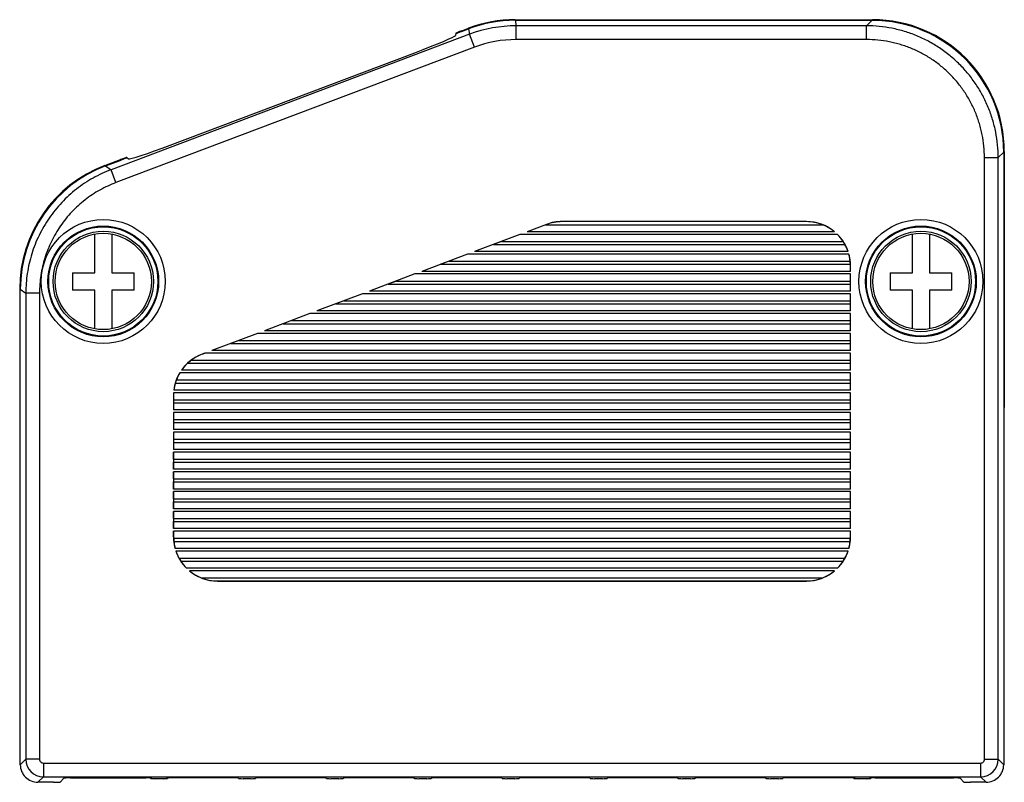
# Model space of a CAD drawing. Header units: inches. Extents: x 0.2 to 16.8, y 0.1 to 10.8.
# Tile 21 of 27: x 10.5 to 12.8, y 6.4 to 8.1. Entities that reach past the tile are written whole.
import ezdxf

# ---------------------------------------------------------------- set-up
doc = ezdxf.new("R2010")
doc.units = ezdxf.units.IN
doc.header["$LTSCALE"] = 0.935
doc.header["$MEASUREMENT"] = 0
doc.layers.get('0').update_dxf_attribs({"linetype": 'CONTINUOUS'})

msp = doc.modelspace()

# ---------------------------------------------------------------- linework, layer by layer
at = {"color": 7, "linetype": 'CONTINUOUS'}
for p, q in [((11.6626, 8.0957), (12.4762, 8.0957)), ((11.6629, 8.0943), (11.6652, 8.0818)), ((11.6629, 8.0943), (12.4749, 8.0943)), ((12.4749, 8.0943), (12.4623, 8.0818)), ((11.5412, 8.069), (11.5571, 8.075)), ((11.5415, 8.0706), (11.5568, 8.0764)), ((11.5415, 8.0706), (11.542, 8.0693)), ((11.5571, 8.075), (11.5593, 8.0625)), ((11.6652, 8.0505), (11.6652, 8.0818)), ((12.4623, 8.0818), (11.6652, 8.0818)), ((12.4623, 8.0505), (12.4623, 8.0818)), ((11.5593, 8.0625), (10.7433, 7.7546)), ((11.5277, 8.0647), (11.5268, 8.0599)), ((11.5277, 8.0647), (11.5282, 8.0634)), ((11.5704, 8.0332), (11.5593, 8.0625)), ((12.4623, 8.0505), (11.6652, 8.0505)), ((11.5704, 8.0332), (10.7544, 7.7253)), ((10.8779, 7.8105), (11.4348, 8.0206)), ((10.7294, 7.7642), (10.7648, 7.7775)), ((10.7308, 7.7632), (10.7661, 7.7765)), ((10.7653, 7.7762), (10.7648, 7.7775)), ((10.7796, 7.7809), (10.7791, 7.7822)), ((10.7791, 7.7822), (10.7829, 7.7792)), ((12.7307, 7.7821), (12.762, 7.7821)), ((12.7307, 6.4141), (12.7307, 7.7821)), ((12.7746, 7.7946), (12.762, 7.7821)), ((12.762, 6.4141), (12.762, 7.7821)), ((12.7746, 7.7946), (12.7746, 6.4016)), ((12.7759, 7.796), (12.7759, 7.2139)), ((10.7308, 7.7632), (10.7433, 7.7546)), ((10.7544, 7.7253), (10.7433, 7.7546)), ((11.7343, 7.6302), (11.6899, 7.6135)), ((11.7344, 7.6301), (11.7328, 7.6295)), ((11.7328, 7.6295), (12.3625, 7.6295)), ((12.3257, 7.6367), (11.7696, 7.6367)), ((12.3257, 7.6365), (11.7696, 7.6365)), ((10.7062, 7.52), (10.7062, 7.6082)), ((10.7452, 7.6082), (10.7452, 7.52)), ((11.6739, 7.6075), (11.5703, 7.5685)), ((12.3964, 7.6075), (11.6739, 7.6075)), ((12.3898, 7.6135), (11.6899, 7.6135)), ((12.5667, 7.52), (12.5667, 7.6082)), ((12.6057, 7.6082), (12.6057, 7.52)), ((11.6319, 7.5915), (11.6133, 7.5845)), ((11.6133, 7.5845), (12.4135, 7.5845)), ((11.6319, 7.5915), (12.4092, 7.5915)), ((11.5544, 7.5625), (11.4508, 7.5235)), ((12.4225, 7.5625), (11.5544, 7.5625)), ((12.4207, 7.5685), (11.5703, 7.5685)), ((11.5124, 7.5465), (11.4938, 7.5395)), ((11.4938, 7.5395), (12.4257, 7.5395)), ((11.5124, 7.5465), (12.4252, 7.5465)), ((12.4259, 7.5235), (12.4259, 7.5365)), ((10.6557, 7.52), (10.6557, 7.481)), ((10.6557, 7.52), (10.7062, 7.52)), ((10.7452, 7.52), (10.7957, 7.52)), ((10.7957, 7.481), (10.7957, 7.52)), ((11.4349, 7.5175), (11.3313, 7.4785)), ((12.4259, 7.5175), (11.4349, 7.5175)), ((12.4259, 7.5235), (11.4508, 7.5235)), ((12.4259, 7.4785), (12.4259, 7.5175)), ((12.5162, 7.52), (12.5667, 7.52)), ((12.5162, 7.52), (12.5162, 7.481)), ((12.6057, 7.52), (12.6562, 7.52)), ((12.6562, 7.481), (12.6562, 7.52)), ((10.5355, 7.4837), (10.5355, 7.2139)), ((11.3929, 7.5015), (11.3743, 7.4945)), ((11.3743, 7.4945), (12.4257, 7.4945)), ((11.3929, 7.5015), (12.4257, 7.5015)), ((12.4257, 7.4945), (12.4257, 7.5015)), ((10.5369, 6.4016), (10.5369, 7.4828)), ((10.5369, 7.4828), (10.5494, 7.4741)), ((10.5494, 7.4741), (10.5494, 6.4141)), ((10.5807, 7.4741), (10.5494, 7.4741)), ((10.5807, 7.4741), (10.5807, 6.4141)), ((10.7062, 7.481), (10.6557, 7.481)), ((10.7062, 7.3927), (10.7062, 7.481)), ((10.7452, 7.481), (10.7452, 7.3927)), ((10.7957, 7.481), (10.7452, 7.481)), ((11.3154, 7.4725), (11.2118, 7.4335)), ((12.4259, 7.4725), (11.3154, 7.4725)), ((12.4259, 7.4785), (11.3313, 7.4785)), ((12.4259, 7.4335), (12.4259, 7.4725)), ((12.5667, 7.481), (12.5162, 7.481)), ((12.5667, 7.3927), (12.5667, 7.481)), ((12.6562, 7.481), (12.6057, 7.481)), ((12.6057, 7.481), (12.6057, 7.3927)), ((11.2734, 7.4565), (11.2548, 7.4495)), ((11.2548, 7.4495), (12.4257, 7.4495)), ((11.2734, 7.4565), (12.4257, 7.4565)), ((12.4257, 7.4495), (12.4257, 7.4565)), ((11.1959, 7.4275), (11.0923, 7.3885)), ((12.4259, 7.4275), (11.1959, 7.4275)), ((12.4259, 7.4335), (11.2118, 7.4335)), ((12.4259, 7.3885), (12.4259, 7.4275)), ((11.1539, 7.4115), (11.1353, 7.4045)), ((11.1353, 7.4045), (12.4257, 7.4045)), ((11.1539, 7.4115), (12.4257, 7.4115)), ((12.4257, 7.4045), (12.4257, 7.4115)), ((11.0764, 7.3825), (10.9728, 7.3435)), ((12.4259, 7.3825), (11.0764, 7.3825)), ((12.4259, 7.3885), (11.0923, 7.3885)), ((12.4259, 7.3435), (12.4259, 7.3825)), ((11.0344, 7.3665), (11.0158, 7.3595)), ((11.0158, 7.3595), (12.4257, 7.3595)), ((11.0344, 7.3665), (12.4257, 7.3665)), ((12.4257, 7.3595), (12.4257, 7.3665)), ((10.9504, 7.335), (10.9569, 7.3375)), ((10.9569, 7.3375), (10.9504, 7.3351)), ((10.9504, 7.3351), (10.9504, 7.335)), ((12.4259, 7.3375), (10.9569, 7.3375)), ((12.4259, 7.3435), (10.9728, 7.3435)), ((12.4257, 7.3215), (12.4259, 7.3375)), ((12.4259, 7.2985), (12.4259, 7.3375)), ((10.9176, 7.3145), (12.4257, 7.3145)), ((10.926, 7.3215), (12.4257, 7.3215)), ((12.4257, 7.3145), (12.4257, 7.3215)), ((12.4259, 7.2985), (12.4257, 7.3145)), ((12.4259, 7.2925), (10.8996, 7.2925)), ((12.4259, 7.2985), (10.9035, 7.2985)), ((12.4259, 7.2535), (12.4259, 7.2925)), ((10.8898, 7.2695), (12.4257, 7.2695)), ((10.8921, 7.2765), (12.4257, 7.2765)), ((12.4257, 7.2695), (12.4257, 7.2765)), ((10.8856, 7.2413), (10.8856, 7.2085)), ((12.4259, 7.2475), (10.8857, 7.2475)), ((12.4259, 7.2535), (10.8863, 7.2535)), ((12.4259, 7.2085), (12.4259, 7.2475)), ((10.8857, 7.2315), (10.8857, 7.2245)), ((10.8857, 7.2315), (12.4257, 7.2315)), ((10.8857, 7.2245), (12.4257, 7.2245)), ((12.4257, 7.2245), (12.4257, 7.2315)), ((10.5369, 7.2139), (10.5355, 7.2139)), ((10.5362, 7.1989), (10.5369, 7.1981)), ((10.5369, 7.1989), (10.5362, 7.1989)), ((12.4259, 7.2085), (10.8856, 7.2085)), ((10.8856, 7.2025), (10.8856, 7.1635)), ((12.4259, 7.2025), (10.8856, 7.2025)), ((12.4259, 7.1635), (12.4259, 7.2025)), ((12.7759, 7.2139), (12.7746, 7.2139)), ((12.7753, 7.1989), (12.7746, 7.1989)), ((12.7753, 7.1989), (12.7746, 7.1981)), ((10.8857, 7.1865), (10.8857, 7.1795)), ((10.8857, 7.1865), (12.4257, 7.1865)), ((10.8857, 7.1795), (12.4257, 7.1795)), ((12.4257, 7.1795), (12.4257, 7.1865)), ((12.4259, 7.1635), (10.8856, 7.1635)), ((10.8856, 7.1575), (10.8856, 7.1185)), ((12.4259, 7.1575), (10.8856, 7.1575)), ((12.4259, 7.1185), (12.4259, 7.1575)), ((10.8857, 7.1415), (10.8857, 7.1345)), ((10.8857, 7.1415), (12.4257, 7.1415)), ((10.8857, 7.1345), (12.4257, 7.1345)), ((12.4257, 7.1345), (12.4257, 7.1415)), ((12.4259, 7.1185), (10.8856, 7.1185)), ((10.8857, 7.0965), (10.8856, 7.1125)), ((10.8856, 7.1125), (10.8856, 7.0735)), ((12.4259, 7.1125), (10.8856, 7.1125)), ((12.4259, 7.0735), (12.4259, 7.1125)), ((10.8856, 7.0735), (10.8857, 7.0895)), ((10.8857, 7.0965), (10.8857, 7.0895)), ((10.8857, 7.0965), (12.4257, 7.0965)), ((10.8857, 7.0895), (12.4257, 7.0895)), ((12.4257, 7.0895), (12.4257, 7.0965)), ((12.4259, 7.0735), (10.8856, 7.0735)), ((10.8857, 7.0515), (10.8856, 7.0675)), ((10.8856, 7.0675), (10.8856, 7.0285)), ((12.4259, 7.0675), (10.8856, 7.0675)), ((12.4257, 7.0515), (12.4259, 7.0675)), ((12.4259, 7.0285), (12.4259, 7.0675)), ((10.8856, 7.0285), (10.8857, 7.0445)), ((10.8857, 7.0515), (10.8857, 7.0445)), ((10.8857, 7.0515), (12.4257, 7.0515)), ((10.8857, 7.0445), (12.4257, 7.0445)), ((12.4257, 7.0445), (12.4257, 7.0515)), ((12.4259, 7.0285), (12.4257, 7.0445)), ((12.4259, 7.0285), (10.8856, 7.0285)), ((10.8857, 7.0065), (10.8856, 7.0225)), ((10.8856, 7.0225), (10.8856, 6.9835)), ((12.4259, 7.0225), (10.8856, 7.0225)), ((12.4259, 6.9835), (12.4259, 7.0225)), ((10.8856, 6.9835), (10.8857, 6.9995)), ((10.8857, 7.0065), (10.8857, 6.9995)), ((10.8857, 7.0065), (12.4257, 7.0065)), ((10.8857, 6.9995), (12.4257, 6.9995)), ((12.4257, 6.9995), (12.4257, 7.0065)), ((12.4259, 6.9835), (10.8856, 6.9835)), ((10.8857, 6.9615), (10.8856, 6.9775)), ((10.8856, 6.9775), (10.8856, 6.9385)), ((12.4259, 6.9775), (10.8856, 6.9775)), ((12.4259, 6.9385), (12.4259, 6.9775)), ((10.8856, 6.9385), (10.8857, 6.9545)), ((10.8857, 6.9615), (10.8857, 6.9545)), ((10.8857, 6.9615), (12.4257, 6.9615)), ((10.8857, 6.9545), (12.4257, 6.9545)), ((12.4257, 6.9545), (12.4257, 6.9615)), ((12.4259, 6.9385), (10.8856, 6.9385)), ((10.8857, 6.9195), (10.8856, 6.9325)), ((10.8856, 6.9325), (10.8856, 6.9195)), ((12.4259, 6.9325), (10.8856, 6.9325)), ((12.4259, 6.9195), (12.4259, 6.9325)), ((10.8856, 6.9195), (10.8857, 6.9195)), ((10.8858, 6.9165), (12.4257, 6.9165)), ((10.8862, 6.9095), (12.4252, 6.9095)), ((12.4225, 6.8935), (10.889, 6.8935)), ((12.4207, 6.8875), (10.8908, 6.8875)), ((10.898, 6.8715), (12.4135, 6.8715)), ((10.9022, 6.8645), (12.4092, 6.8645)), ((12.3964, 6.8485), (10.9151, 6.8485)), ((12.3898, 6.8425), (10.9217, 6.8425)), ((10.949, 6.8265), (12.3625, 6.8265)), ((10.9857, 6.8193), (10.9857, 6.8195)), ((10.9857, 6.8195), (12.3257, 6.8195)), ((10.9857, 6.8193), (12.3257, 6.8193)), ((12.3257, 6.8193), (12.3257, 6.8195)), ((10.5369, 6.4016), (10.5494, 6.4141)), ((10.5807, 6.4141), (10.5494, 6.4141)), ((12.7307, 6.4141), (12.762, 6.4141)), ((12.7746, 6.4016), (12.762, 6.4141)), ((10.5894, 6.4055), (10.5894, 6.3742)), ((10.5894, 6.4055), (12.7221, 6.4055)), ((12.7221, 6.4055), (12.7221, 6.3742)), ((10.5769, 6.3616), (10.5894, 6.3742)), ((10.5894, 6.3742), (12.7221, 6.3742)), ((10.6275, 6.3623), (10.6362, 6.3709)), ((10.6512, 6.3716), (10.8233, 6.3716)), ((10.8333, 6.3711), (10.8334, 6.371)), ((10.8337, 6.3711), (10.8337, 6.3703)), ((10.8434, 6.3705), (10.8622, 6.3705)), ((10.8437, 6.3705), (10.8437, 6.3699)), ((10.8437, 6.3699), (10.8617, 6.3699)), ((10.8617, 6.3699), (10.8617, 6.3705)), ((10.8717, 6.3703), (10.8717, 6.3711)), ((10.8722, 6.371), (10.8722, 6.3711)), ((11.0233, 6.3716), (10.8822, 6.3716)), ((11.0333, 6.3711), (11.0337, 6.3703)), ((11.0437, 6.3699), (11.0619, 6.3699)), ((11.0719, 6.3703), (11.0722, 6.3711)), ((11.2233, 6.3716), (11.0822, 6.3716)), ((11.2333, 6.3711), (11.2337, 6.3703)), ((11.2437, 6.3699), (11.2619, 6.3699)), ((11.2719, 6.3703), (11.2722, 6.3711)), ((11.4233, 6.3716), (11.2822, 6.3716)), ((11.4333, 6.3711), (11.4337, 6.3703)), ((11.4437, 6.3699), (11.4619, 6.3699)), ((11.4719, 6.3703), (11.4722, 6.3711)), ((11.6233, 6.3716), (11.4822, 6.3716)), ((11.6333, 6.3711), (11.6337, 6.3703)), ((11.6437, 6.3699), (11.6619, 6.3699)), ((11.6719, 6.3703), (11.6722, 6.3711)), ((11.8233, 6.3716), (11.6822, 6.3716)), ((11.8333, 6.3711), (11.8337, 6.3703)), ((11.8437, 6.3699), (11.8619, 6.3699)), ((11.8719, 6.3703), (11.8722, 6.3711)), ((12.0233, 6.3716), (11.8822, 6.3716)), ((12.0333, 6.3711), (12.0337, 6.3703)), ((12.0437, 6.3699), (12.0619, 6.3699)), ((12.0719, 6.3703), (12.0722, 6.3711)), ((12.2233, 6.3716), (12.0822, 6.3716)), ((12.2333, 6.3711), (12.2337, 6.3703)), ((12.2437, 6.3699), (12.2619, 6.3699)), ((12.2719, 6.3703), (12.2722, 6.3711)), ((12.4233, 6.3716), (12.2822, 6.3716)), ((12.4333, 6.3711), (12.4334, 6.371)), ((12.4337, 6.3711), (12.4337, 6.3703)), ((12.4434, 6.3705), (12.4622, 6.3705)), ((12.4437, 6.3705), (12.4437, 6.3699)), ((12.4437, 6.3699), (12.4617, 6.3699)), ((12.4617, 6.3699), (12.4617, 6.3705)), ((12.4717, 6.3703), (12.4717, 6.3711)), ((12.4722, 6.371), (12.4722, 6.3711)), ((12.4822, 6.3716), (12.6603, 6.3716)), ((12.6839, 6.3623), (12.6753, 6.3709)), ((12.7346, 6.3616), (12.7221, 6.3742)), ((10.6125, 6.3616), (10.5769, 6.3616)), ((12.7346, 6.3616), (12.6989, 6.3616))]:
    msp.add_line(p, q, dxfattribs=at)
for centre, radius in [((10.7257, 7.5005), 0.141), ((12.5862, 7.5005), 0.141), ((10.7257, 7.5005), 0.126), ((10.7257, 7.5005), 0.1242), ((12.5862, 7.5005), 0.126), ((12.5862, 7.5005), 0.1242), ((10.7257, 7.5005), 0.1142), ((10.7257, 7.5005), 0.1095), ((12.5862, 7.5005), 0.1142), ((12.5862, 7.5005), 0.1095)]:
    msp.add_circle(centre, radius, dxfattribs=at)
for centre, radius, start, end in [((11.6651, 7.7822), 0.2996, 89.9948, 110.6799), ((11.6651, 7.7823), 0.2682, 89.9927, 110.682), ((11.7696, 7.5365), 0.1002, 90, 110.634), ((11.7696, 7.5365), 0.1, 90, 110.634), ((12.3257, 7.5365), 0.1002, 50.2336, 90), ((12.3257, 7.5365), 0.1, 68.4348, 90), ((12.3257, 7.5365), 0.1002, 18.6292, 45.1343), ((12.3257, 7.5365), 0.1, 28.6854, 33.367), ((12.3257, 7.5365), 0.1002, 0, 15.0432), ((12.3257, 7.5365), 0.1, 1.7191, 5.7392), ((10.9857, 7.2413), 0.1002, 110.634, 145.1943), ((10.9857, 7.2413), 0.1, 126.6984, 132.9631), ((10.9857, 7.2413), 0.1002, 149.2762, 173.0167), ((10.9857, 7.2413), 0.1, 159.403, 163.6328), ((10.9857, 7.2413), 0.1002, 176.4635, 180), ((10.9857, 6.9195), 0.1002, 180, 195.0432), ((10.9857, 6.9195), 0.1, 181.7191, 185.7392), ((12.3257, 6.9195), 0.1002, 344.9568, 360), ((12.3257, 6.9195), 0.1, 354.2608, 358.2809), ((10.9857, 6.9195), 0.1002, 198.6292, 225.1343), ((12.3257, 6.9195), 0.1002, 314.8657, 341.3708), ((10.9857, 6.9195), 0.1, 208.6854, 213.367), ((12.3257, 6.9195), 0.1, 326.633, 331.3146), ((10.9857, 6.9195), 0.1002, 230.2336, 270), ((12.3257, 6.9195), 0.1002, 270, 309.7664), ((10.9857, 6.9195), 0.1, 248.4348, 270), ((12.3257, 6.9195), 0.1, 270, 291.5652), ((10.5895, 6.4142), 0.04, 180.0977, 269.9023), ((10.5894, 6.4141), 0.00865, 179.9771, 270.0236), ((12.722, 6.4142), 0.04, 270.0977, 359.9023), ((12.7221, 6.4141), 0.00865, 269.9771, 0.0236), ((10.5768, 6.4016), 0.0399, 179.9782, 270.0218), ((12.7346, 6.4016), 0.0399, 269.9782, 0.0218)]:
    msp.add_arc(centre, radius, start, end, dxfattribs=at)
for centre, major_axis, ratio, start_param, end_param in [((11.6627, 7.7954), (-0.0539, 0.2954), 0.999017, -0.180245, 0.180245), ((11.663, 7.794), (-0.0539, 0.2954), 0.999017, -0.180245, 0.180245), ((12.4743, 7.794), (0.2125, 0.2125), 0.998099, -0.784447, 0.784447), ((12.4756, 7.7954), (0.2125, 0.2125), 0.998099, -0.784447, 0.784447), ((11.5414, 8.0684), (0.014, 0.0053), 0.043661, 1.570796, 3.115413), ((11.5417, 8.07), (0.014, 0.0053), 0.043661, 1.570796, 3.115413), ((11.4332, 8.0247), (0.0936, 0.0353), 0.043661, -1.570796, -0.02618), ((10.8764, 7.8146), (0.0936, 0.0353), 0.043661, -3.115413, -1.570796), ((10.7651, 7.7769), (0.014, 0.0053), 0.043661, 0.02618, 1.570796), ((10.7663, 7.7759), (0.014, 0.0053), 0.043661, 0.02618, 1.570796), ((10.8358, 7.4833), (-0.2471, 0.1709), 0.998594, -0.604322, 0.604322), ((10.8372, 7.4824), (0.2471, -0.1709), 0.998594, 2.537271, 3.745914), ((12.3257, 7.5354), (0, 0.101), 0.99994, -0.687106, -0.372394), ((12.3257, 7.5376), (0, 0.0994), 0.99994, -0.997571, -0.790779), ((12.3257, 7.5354), (0, 0.1005), 0.99994, -1.235335, -1.060596), ((12.3257, 7.5376), (0, 0.0999), 0.99994, -1.48149, -1.318794), ((12.3257, 7.5354), (0, 0.1), 0.99994, -1.559887, -1.529889), ((10.9857, 7.2424), (0, 0.0991), 0.99994, 0.363995, 0.647056), ((10.9857, 7.2402), (0, 0.1008), 0.99994, 0.742443, 0.954391), ((10.9857, 7.2424), (0, 0.0996), 0.99994, 1.043969, 1.221543), ((10.9857, 7.2402), (0, 0.1003), 0.99994, 1.274683, 1.438093), ((10.9857, 7.2424), (0, 0.1001), 0.99994, 1.519965, 1.581706), ((10.5362, 7.2139), (0, 0.015), 0.043661, -4.712389, -3.185226), ((12.7753, 7.2139), (0, 0.015), 0.043661, -3.097959, -1.570796), ((10.9857, 6.9206), (0, 0.1), 0.99994, -4.701479, -4.671482), ((10.9857, 6.9184), (0, 0.0999), 0.99994, -4.623082, -4.460387), ((12.3257, 6.9184), (0, 0.0999), 0.99994, -1.822799, -1.660103), ((12.3257, 6.9206), (0, 0.1), 0.99994, -1.611704, -1.581706), ((10.9857, 6.9206), (0, 0.1005), 0.99994, -4.376928, -4.202189), ((12.3257, 6.9206), (0, 0.1005), 0.99994, -2.080997, -1.906257), ((10.9857, 6.9184), (0, 0.0994), 0.99994, -4.139164, -3.932372), ((12.3257, 6.9184), (0, 0.0994), 0.99994, -2.350813, -2.144022), ((10.9857, 6.9206), (0, 0.101), 0.99994, -3.828699, -3.513986), ((12.3257, 6.9206), (0, 0.101), 0.99994, -2.769199, -2.454487), ((10.6512, 6.3709), (0.015, 0), 0.043661, 1.570796, 3.097959), ((10.8233, 6.3711), (0.01, 0), 0.043661, 0.017453, 1.570796), ((10.8434, 6.371), (0.01, 0), 0.043661, -3.124139, -1.570796), ((10.8437, 6.3703), (0.01, 0), 0.043661, -3.124139, -1.570796), ((10.8617, 6.3703), (0.01, 0), 0.043661, -1.570796, -0.017453), ((10.8622, 6.371), (0.01, 0), 0.043661, -1.570796, -0.017453), ((10.8822, 6.3711), (0.01, 0), 0.043661, 1.570796, 3.124139), ((11.0233, 6.3711), (0.01, 0), 0.043661, 0.017453, 1.570796), ((11.0437, 6.3703), (0.01, 0), 0.043661, -3.124139, -1.570796), ((11.0619, 6.3703), (0.01, 0), 0.043661, -1.570796, -0.017453), ((11.0822, 6.3711), (0.01, 0), 0.043661, 1.570796, 3.124139), ((11.2233, 6.3711), (0.01, 0), 0.043661, 0.017453, 1.570796), ((11.2437, 6.3703), (0.01, 0), 0.043661, -3.124139, -1.570796), ((11.2619, 6.3703), (0.01, 0), 0.043661, -1.570796, -0.017453), ((11.2822, 6.3711), (0.01, 0), 0.043661, 1.570796, 3.124139), ((11.4233, 6.3711), (0.01, 0), 0.043661, 0.017453, 1.570796), ((11.4437, 6.3703), (0.01, 0), 0.043661, -3.124139, -1.570796), ((11.4619, 6.3703), (0.01, 0), 0.043661, -1.570796, -0.017453), ((11.4822, 6.3711), (0.01, 0), 0.043661, 1.570796, 3.124139), ((11.6233, 6.3711), (0.01, 0), 0.043661, 0.017453, 1.570796), ((11.6437, 6.3703), (0.01, 0), 0.043661, -3.124139, -1.570796), ((11.6619, 6.3703), (0.01, 0), 0.043661, -1.570796, -0.017453), ((11.6822, 6.3711), (0.01, 0), 0.043661, 1.570796, 3.124139), ((11.8233, 6.3711), (0.01, 0), 0.043661, 0.017453, 1.570796), ((11.8437, 6.3703), (0.01, 0), 0.043661, -3.124139, -1.570796), ((11.8619, 6.3703), (0.01, 0), 0.043661, -1.570796, -0.017453), ((11.8822, 6.3711), (0.01, 0), 0.043661, 1.570796, 3.124139), ((12.0233, 6.3711), (0.01, 0), 0.043661, 0.017453, 1.570796), ((12.0437, 6.3703), (0.01, 0), 0.043661, -3.124139, -1.570796), ((12.0619, 6.3703), (0.01, 0), 0.043661, -1.570796, -0.017453), ((12.0822, 6.3711), (0.01, 0), 0.043661, 1.570796, 3.124139), ((12.2233, 6.3711), (0.01, 0), 0.043661, 0.017453, 1.570796), ((12.2437, 6.3703), (0.01, 0), 0.043661, -3.124139, -1.570796), ((12.2619, 6.3703), (0.01, 0), 0.043661, -1.570796, -0.017453), ((12.2822, 6.3711), (0.01, 0), 0.043661, 1.570796, 3.124139), ((12.4233, 6.3711), (0.01, 0), 0.043661, 0.017453, 1.570796), ((12.4434, 6.371), (0.01, 0), 0.043661, -3.124139, -1.570796), ((12.4437, 6.3703), (0.01, 0), 0.043661, -3.124139, -1.570796), ((12.4617, 6.3703), (0.01, 0), 0.043661, -1.570796, -0.017453), ((12.4622, 6.371), (0.01, 0), 0.043661, -1.570796, -0.017453), ((12.4822, 6.3711), (0.01, 0), 0.043661, 1.570796, 3.124139), ((12.6603, 6.3709), (0.015, 0), 0.043661, 0.043633, 1.570796), ((10.6125, 6.3623), (0.015, 0), 0.043661, -1.570796, -0.043633), ((12.6989, 6.3623), (0.015, 0), 0.043661, -3.097959, -1.570796)]:
    msp.add_ellipse(centre, major_axis=major_axis, ratio=ratio, start_param=start_param, end_param=end_param, dxfattribs=at)
for points, knots in [([(12.762, 7.7821), (12.7621, 7.7918), (12.7611, 7.8112), (12.7575, 7.8353), (12.7533, 7.8544), (12.7494, 7.8686), (12.7448, 7.8826), (12.7395, 7.8964), (12.7336, 7.9099), (12.7269, 7.9231), (12.7197, 7.936), (12.7091, 7.9526), (12.6945, 7.9724), (12.6746, 7.9943), (12.6527, 8.0142), (12.6329, 8.0289), (12.6162, 8.0394), (12.6034, 8.0467), (12.5902, 8.0533), (12.5766, 8.0593), (12.5629, 8.0646), (12.5489, 8.0691), (12.5347, 8.073), (12.5156, 8.0773), (12.4915, 8.0808), (12.472, 8.0818), (12.4623, 8.0818)], [0, 0, 0, 0, 0.061748, 0.123866, 0.155047, 0.18629, 0.217586, 0.24893, 0.280307, 0.311703, 0.343105, 0.374503, 0.437256, 0.49996, 0.562662, 0.625412, 0.65681, 0.688213, 0.719611, 0.750991, 0.78234, 0.813644, 0.844895, 0.876084, 0.938224, 1, 1, 1, 1]), ([(12.7307, 7.7821), (12.7307, 7.7908), (12.7299, 7.8082), (12.7267, 7.8298), (12.7229, 7.8469), (12.7194, 7.8596), (12.7153, 7.8721), (12.7106, 7.8844), (12.7052, 7.8965), (12.6993, 7.9084), (12.6928, 7.9199), (12.6834, 7.9348), (12.6702, 7.9526), (12.6525, 7.9722), (12.6328, 7.99), (12.6151, 8.0031), (12.6002, 8.0125), (12.5887, 8.0191), (12.5768, 8.025), (12.5647, 8.0303), (12.5524, 8.0351), (12.5398, 8.0392), (12.5271, 8.0427), (12.51, 8.0465), (12.4884, 8.0496), (12.471, 8.0505), (12.4623, 8.0505)], [0, 0, 0, 0, 0.061755, 0.123877, 0.155059, 0.186303, 0.2176, 0.248943, 0.280319, 0.311714, 0.343115, 0.374512, 0.43726, 0.49996, 0.562658, 0.625404, 0.6568, 0.688201, 0.719598, 0.750978, 0.782327, 0.813631, 0.844882, 0.876074, 0.938218, 1, 1, 1, 1]), ([(10.7433, 7.7546), (10.7363, 7.7519), (10.7225, 7.7461), (10.7024, 7.7358), (10.6831, 7.724), (10.6647, 7.7108), (10.6473, 7.6961), (10.6311, 7.6802), (10.6161, 7.663), (10.6024, 7.6448), (10.5901, 7.6255), (10.5794, 7.6055), (10.5702, 7.5846), (10.5627, 7.5632), (10.5568, 7.5413), (10.5525, 7.519), (10.55, 7.4966), (10.5494, 7.4816), (10.5494, 7.4741)], [0, 0, 0, 0, 0.06193, 0.124085, 0.186432, 0.248939, 0.311578, 0.374321, 0.437126, 0.499956, 0.562787, 0.625595, 0.688345, 0.750995, 0.813514, 0.875876, 0.938049, 1, 1, 1, 1]), ([(10.7544, 7.7253), (10.7481, 7.7229), (10.7357, 7.7177), (10.7177, 7.7085), (10.7005, 7.6979), (10.684, 7.686), (10.6684, 7.6729), (10.6538, 7.6587), (10.6404, 7.6433), (10.6282, 7.627), (10.6172, 7.6097), (10.6076, 7.5917), (10.5993, 7.5731), (10.5926, 7.5539), (10.5873, 7.5343), (10.5835, 7.5144), (10.5812, 7.4943), (10.5807, 7.4808), (10.5807, 7.4741)], [0, 0, 0, 0, 0.061933, 0.12409, 0.186438, 0.248945, 0.311584, 0.374325, 0.437128, 0.499956, 0.562785, 0.625591, 0.68834, 0.750989, 0.813508, 0.875871, 0.938046, 1, 1, 1, 1])]:
    msp.add_open_spline(points, degree=3, knots=knots, dxfattribs=at)

doc.saveas('drawing.dxf')
